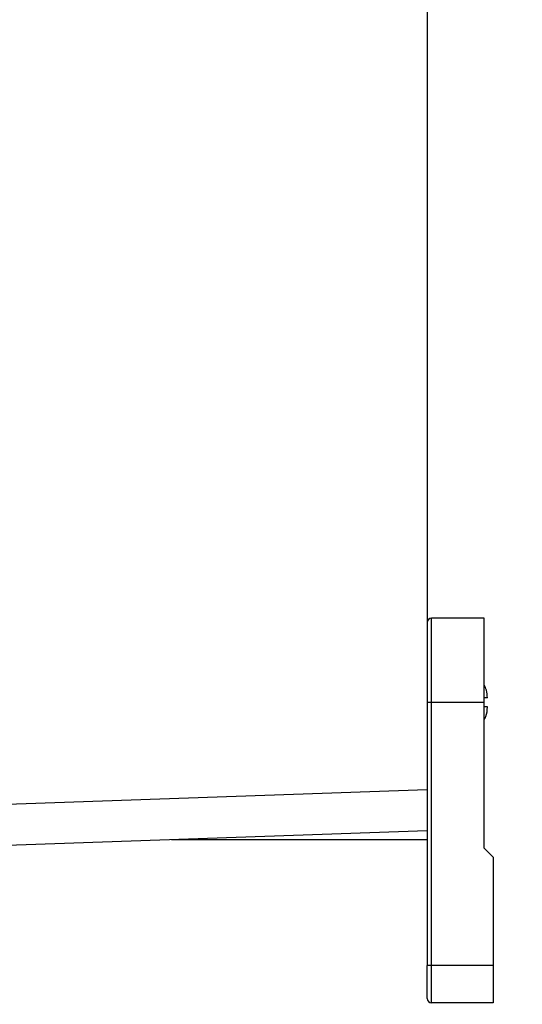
# Model space of a CAD drawing. Header units: inches. Extents: x 1.5 to 64.5, y 1.5 to 49.5.
# Tile 29 of 37: x 37.8 to 41.1, y 31.8 to 38.3. Entities that reach past the tile are written whole.
import ezdxf

# ---------------------------------------------------------------- set-up
doc = ezdxf.new("R2010")
doc.units = ezdxf.units.IN
doc.header["$LTSCALE"] = 6
doc.header["$MEASUREMENT"] = 0
doc.layers.add('DIMENSIONS', color=140, linetype='Continuous', lineweight=25)
doc.styles.add('SLDTEXTSTYLE0', font='TXT', dxfattribs={"width": 0.7})
doc.dimstyles.new('SLDDIMSTYLE0', dxfattribs={"dimtxt": 0.509766, "dimasz": 0.78, "dimexe": 0, "dimexo": 0.0625, "dimgap": 0.127441, "dimtad": 0, "dimtih": 1, "dimtoh": 1, "dimrnd": 1e-09, "dimzin": 12, "dimdsep": 46, "dimtxsty": 'SLDTEXTSTYLE0', "dimsah": 1, "dimcen": 0.09, "dimadec": 0, "dimazin": 3, "dimtfac": 1, "dimtofl": 0, "dimtmove": 0, "dimatfit": 3, "dimfxl": 0, "dimfrac": 2, "dimtolj": 1, "dimtzin": 12, "dimarcsym": 0})
doc.dimstyles.new('SLDDIMSTYLE2', dxfattribs={"dimtxt": 0.509766, "dimasz": 0.78, "dimexe": 0, "dimexo": 0.0625, "dimgap": 0.127441, "dimtad": 0, "dimtih": 1, "dimtoh": 1, "dimrnd": 1e-09, "dimzin": 4, "dimdsep": 46, "dimtxsty": 'SLDTEXTSTYLE0', "dimsah": 1, "dimcen": 0.09, "dimadec": 0, "dimazin": 1, "dimtfac": 1, "dimtofl": 0, "dimtmove": 0, "dimatfit": 3, "dimfxl": 0, "dimfrac": 2, "dimtolj": 1, "dimtzin": 12, "dimarcsym": 0})

# ---------------------------------------------------------------- blocks, each defined once
blk = doc.blocks.new('_D_6')
at = {"layer": 'DIMENSIONS'}
for p, q in [((41.2453, 43.7986), (45.4748, 43.7986)), ((44.7248, 43.7986), (44.7248, 39.1765)), ((43.7553, 38.2522), (43.5842, 38.2522)), ((43.5842, 38.2522), (43.5842, 37.442)), ((45.6942, 38.2522), (45.8654, 38.2522)), ((45.8654, 38.2522), (45.8654, 37.442)), ((43.5842, 37.442), (43.7553, 37.442)), ((45.8654, 37.442), (45.6942, 37.442)), ((44.7248, 31.7986), (44.7248, 37.3279)), ((41.2453, 31.7986), (45.4748, 31.7986))]:
    blk.add_line(p, q, dxfattribs=at)
for points in [[(44.7248, 43.7986), (44.6048, 43.0186), (44.8448, 43.0186)], [(44.7248, 31.7986), (44.8448, 32.5786), (44.6048, 32.5786)]]:
    blk.add_solid(points, dxfattribs=at)
at = {"layer": 'DIMENSIONS', "char_height": 0.5, "attachment_point": 1, "style": 'SLDTEXTSTYLE0'}
for s, insert in [('12.00', (43.7553, 39.0109)), ('304.8', (43.7553, 38.0866))]:
    blk.add_mtext(s, dxfattribs=dict(at, insert=insert))
blk = doc.blocks.new('_D_8')
at = {"layer": 'DIMENSIONS'}
for p, q in [((41.2453, 31.7986), (45.4748, 31.7986)), ((44.7248, 29.4446), (44.7248, 31.7986)), ((36.8361, 29.4446), (45.4748, 29.4446)), ((44.7248, 28.0004), (44.7248, 29.4446)), ((46.2248, 28.0004), (44.7248, 28.0004)), ((47.1437, 28.0004), (46.9725, 28.0004)), ((46.9725, 28.0004), (46.9725, 27.1902)), ((48.6585, 28.0004), (48.8296, 28.0004)), ((48.8296, 28.0004), (48.8296, 27.1902)), ((46.9725, 27.1902), (47.1437, 27.1902)), ((48.8296, 27.1902), (48.6585, 27.1902))]:
    blk.add_line(p, q, dxfattribs=at)
for points in [[(44.7248, 31.7986), (44.6048, 31.0186), (44.8448, 31.0186)], [(44.7248, 29.4446), (44.8448, 30.2246), (44.6048, 30.2246)]]:
    blk.add_solid(points, dxfattribs=at)
at = {"layer": 'DIMENSIONS', "char_height": 0.5, "attachment_point": 1, "style": 'SLDTEXTSTYLE0'}
for s, insert in [('2.35', (47.1437, 28.759)), ('59.8', (47.1437, 27.8347))]:
    blk.add_mtext(s, dxfattribs=dict(at, insert=insert))

msp = doc.modelspace()

# ---------------------------------------------------------------- linework, layer by layer
for p, q in [((40.5053, 42.3788), (40.5053, 33.2185)), ((40.8853, 34.3586), (40.5353, 34.3586)), ((40.5353, 33.7986), (40.5353, 34.3586)), ((40.8853, 33.7986), (40.8853, 34.3586)), ((40.5053, 33.7986), (40.5353, 33.7986)), ((40.5353, 33.7986), (40.8853, 33.7986)), ((40.5353, 32.0486), (40.5353, 33.7986)), ((40.8853, 32.8286), (40.8853, 33.7986)), ((37.3853, 33.1096), (40.5053, 33.2185)), ((40.5053, 33.2185), (40.5053, 32.9431)), ((40.5053, 32.9431), (37.3853, 32.8341)), ((40.5053, 32.8837), (38.8044, 32.8837)), ((40.5053, 32.9431), (40.5053, 32.0486)), ((40.9453, 32.7686), (40.8853, 32.8286)), ((40.9453, 32.7686), (40.9453, 32.0486)), ((40.5353, 32.0486), (40.5053, 32.0486)), ((40.5353, 31.7986), (40.5353, 32.0486)), ((40.9453, 32.0486), (40.5353, 32.0486)), ((40.9453, 32.0486), (40.9453, 31.7986)), ((40.9453, 31.7986), (40.5353, 31.7986))]:
    msp.add_line(p, q)
for centre, start, end in [((40.5353, 34.3286), 90, 180), ((40.5353, 31.8286), 180, 270)]:
    msp.add_arc(centre, 0.03, start, end)
for points, knots in [([(40.9065, 33.8286), (40.9058, 33.8459), (40.9046, 33.876), (40.891, 33.9028), (40.8853, 33.9143)], [0, 0, 0, 0, 0.573268, 1, 1, 1, 1]), ([(40.9065, 33.8286), (40.9062, 33.8286), (40.9046, 33.8286), (40.8989, 33.8286), (40.8965, 33.8286), (40.8907, 33.8286), (40.8873, 33.8286), (40.8834, 33.8286)], [0, 0, 0, 0, 0.5, 0.5, 0.75, 0.75, 1, 1, 1, 1]), ([(40.9065, 33.7686), (40.9062, 33.7686), (40.9046, 33.7686), (40.8989, 33.7686), (40.8965, 33.7686), (40.8907, 33.7686), (40.8873, 33.7686), (40.8834, 33.7686)], [0, 0, 0, 0, 0.5, 0.5, 0.75, 0.75, 1, 1, 1, 1]), ([(40.8853, 33.6827), (40.8893, 33.6899), (40.904, 33.7154), (40.9061, 33.7465), (40.9065, 33.7681), (40.9065, 33.7686)], [0, 0, 0, 0, 0.274515, 0.983874, 1, 1, 1, 1]), ([(40.5053, 31.8286), (40.5053, 31.8286), (40.5053, 31.8518), (40.5053, 31.9343), (40.5053, 31.9903), (40.5053, 32.0486)], [0, 0, 0, 0, 0.5, 0.5, 1, 1, 1, 1])]:
    msp.add_open_spline(points, degree=3, knots=knots)

# ---------------------------------------------------------------- dimensions: what is measured, and where the dimension line sits
at = {"layer": 'DIMENSIONS'}
for p1, dimstyle, picture, middle in [((40.9453, 43.7986), 'SLDDIMSTYLE2', '_D_6', (44.7248, 38.2522)), ((36.5361, 29.4446), 'SLDDIMSTYLE0', '_D_8', (44.7248, 28.0004))]:
    dim = msp.add_linear_dim(base=(44.7248, 31.7986), p1=p1, p2=(40.9453, 31.7986), angle=90, dimstyle=dimstyle, dxfattribs=at)
    dim.commit()
    dim.dimension.update_dxf_attribs({"geometry": picture, "text_midpoint": middle, "dimtype": 160})

doc.saveas('drawing.dxf')
